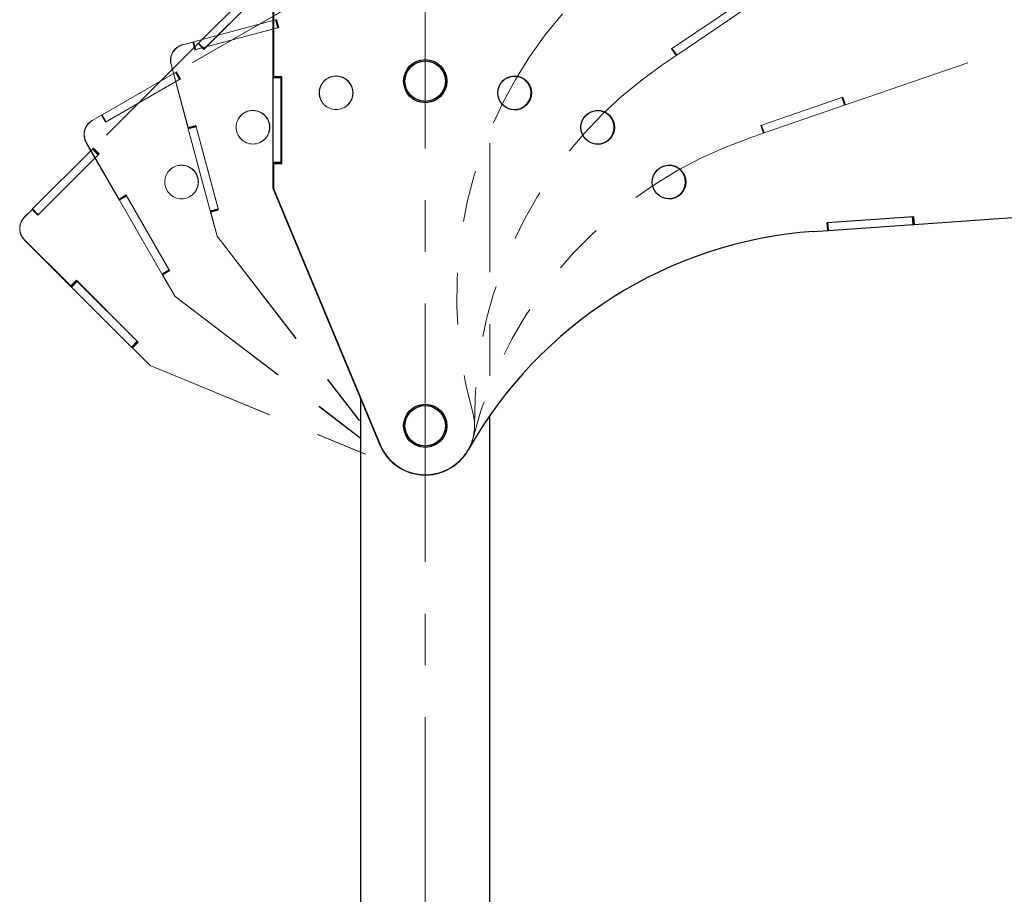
# Paper-space layout 'Sheet10' of a CAD drawing. Header units: inches. Extents: x 0.1 to 16.9, y 0.1 to 10.9.
# Tile 30 of 37: x 6.3 to 8.2, y 5.8 to 7.5. Entities that reach past the tile are written whole.
import ezdxf

# ---------------------------------------------------------------- set-up
doc = ezdxf.new("R2010")
doc.units = ezdxf.units.IN
doc.header["$MEASUREMENT"] = 0
doc.linetypes.add('CENTERX2', pattern=[0.8, 0.5, -0.1, 0.1, -0.1])
doc.linetypes.add('PHANTOM', pattern=[0.5, 0.25, -0.05, 0.05, -0.05, 0.05, -0.05])
doc.layers.add('FORMAT', color=7, linetype='Continuous')
doc.styles.add('SLDTEXTSTYLE0', font='TXT', dxfattribs={"width": 0.75})
doc.dimstyles.new('SLDDIMSTYLE17', dxfattribs={"dimtxt": 0.104167, "dimasz": 0.13, "dimexe": 0, "dimexo": 0.0625, "dimgap": 0.026042, "dimtad": 0, "dimtih": 1, "dimtoh": 1, "dimdec": 0, "dimlfac": 12, "dimrnd": 1e-09, "dimzin": 12, "dimdsep": 46, "dimtxsty": 'SLDTEXTSTYLE0', "dimsah": 1, "dimcen": 0.09, "dimadec": 0, "dimazin": 3, "dimtfac": 1, "dimtdec": 0, "dimtofl": 0, "dimtmove": 0, "dimatfit": 3, "dimfxl": 1, "dimfrac": 2, "dimtolj": 1, "dimtzin": 12, "dimarcsym": 0})

# ---------------------------------------------------------------- blocks, each defined once
blk = doc.blocks.new('_D_107')
at = {"layer": 'FORMAT', "color": 7}
for p, q in [((10.5388, 6.5891), (10.5388, 1.0332)), ((7.0513, 3.1911), (7.0513, 1.0332)), ((8.617, 1.3104), (8.5853, 1.3104)), ((8.5853, 1.3104), (8.5853, 1.1449)), ((8.9249, 1.3104), (8.9566, 1.3104)), ((8.9566, 1.3104), (8.9566, 1.1449)), ((7.0513, 1.1582), (8.4941, 1.1582)), ((8.5853, 1.1449), (8.617, 1.1449)), ((8.9566, 1.1449), (8.9249, 1.1449)), ((10.5388, 1.1582), (9.0479, 1.1582))]:
    blk.add_line(p, q, dxfattribs=at)
for points in [[(7.0513, 1.1582), (7.1813, 1.1382), (7.1813, 1.1782)], [(10.5388, 1.1582), (10.4088, 1.1782), (10.4088, 1.1382)]]:
    blk.add_solid(points, dxfattribs=at)
at = {"layer": 'FORMAT', "color": 7, "char_height": 0.10417, "attachment_point": 1, "style": 'SLDTEXTSTYLE0'}
for s, insert in [('1063', (8.617, 1.2792)), ('42', (8.694, 1.1192))]:
    blk.add_mtext(s, dxfattribs=dict(at, insert=insert))
blk = doc.blocks.new('_D_108')
at = {"layer": 'FORMAT', "color": 7}
for p, q in [((10.2465, 7.4273), (10.2465, 1.4403)), ((7.0513, 3.1911), (7.0513, 1.4403)), ((8.4219, 1.7175), (8.3903, 1.7175)), ((8.3903, 1.7175), (8.3903, 1.552)), ((8.6528, 1.7175), (8.6845, 1.7175)), ((8.6845, 1.7175), (8.6845, 1.552)), ((7.0513, 1.5653), (8.299, 1.5653)), ((10.2465, 1.5653), (8.7758, 1.5653)), ((8.3903, 1.552), (8.4219, 1.552)), ((8.6845, 1.552), (8.6528, 1.552))]:
    blk.add_line(p, q, dxfattribs=at)
for points in [[(7.0513, 1.5653), (7.1813, 1.5453), (7.1813, 1.5853)], [(10.2465, 1.5653), (10.1165, 1.5853), (10.1165, 1.5453)]]:
    blk.add_solid(points, dxfattribs=at)
at = {"layer": 'FORMAT', "color": 7, "char_height": 0.10417, "attachment_point": 1, "style": 'SLDTEXTSTYLE0'}
for s, insert in [('974', (8.4219, 1.6863)), ('38', (8.4604, 1.5263))]:
    blk.add_mtext(s, dxfattribs=dict(at, insert=insert))
blk = doc.blocks.new('_D_109')
at = {"layer": 'FORMAT', "color": 7}
for p, q in [((9.7469, 8.1618), (9.7469, 1.8353)), ((7.0513, 3.1911), (7.0513, 1.8353)), ((8.1545, 2.1125), (8.1228, 2.1125)), ((8.1228, 2.1125), (8.1228, 1.947)), ((8.3854, 2.1125), (8.4171, 2.1125)), ((8.4171, 2.1125), (8.4171, 1.947)), ((7.0513, 1.9603), (8.0315, 1.9603)), ((8.1228, 1.947), (8.1545, 1.947)), ((8.4171, 1.947), (8.3854, 1.947)), ((9.7469, 1.9603), (8.5084, 1.9603))]:
    blk.add_line(p, q, dxfattribs=at)
for points in [[(7.0513, 1.9603), (7.1813, 1.9403), (7.1813, 1.9803)], [(9.7469, 1.9603), (9.6169, 1.9803), (9.6169, 1.9403)]]:
    blk.add_solid(points, dxfattribs=at)
at = {"layer": 'FORMAT', "color": 7, "char_height": 0.10417, "attachment_point": 1, "style": 'SLDTEXTSTYLE0'}
for s, insert in [('822', (8.1545, 2.0813)), ('32', (8.193, 1.9213))]:
    blk.add_mtext(s, dxfattribs=dict(at, insert=insert))
blk = doc.blocks.new('_D_110')
at = {"layer": 'FORMAT', "color": 7}
for p, q in [((9.0742, 8.7419), (9.0742, 2.2135)), ((7.0513, 3.1911), (7.0513, 2.2135)), ((7.9175, 2.4907), (7.8858, 2.4907)), ((7.8858, 2.4907), (7.8858, 2.3252)), ((8.1484, 2.4907), (8.1801, 2.4907)), ((8.1801, 2.4907), (8.1801, 2.3252)), ((7.0513, 2.3385), (7.7945, 2.3385)), ((7.8858, 2.3252), (7.9175, 2.3252)), ((8.1801, 2.3252), (8.1484, 2.3252)), ((9.0742, 2.3385), (8.2713, 2.3385))]:
    blk.add_line(p, q, dxfattribs=at)
for points in [[(7.0513, 2.3385), (7.1813, 2.3185), (7.1813, 2.3585)], [(9.0742, 2.3385), (8.9442, 2.3585), (8.9442, 2.3185)]]:
    blk.add_solid(points, dxfattribs=at)
at = {"layer": 'FORMAT', "color": 7, "char_height": 0.10417, "attachment_point": 1, "style": 'SLDTEXTSTYLE0'}
for s, insert in [('617', (7.9175, 2.4595)), ('24', (7.956, 2.2994))]:
    blk.add_mtext(s, dxfattribs=dict(at, insert=insert))
blk = doc.blocks.new('_D_111')
at = {"layer": 'FORMAT', "color": 7}
for p, q in [((10.5888, 6.6391), (11.3567, 6.6391)), ((11.2317, 6.6391), (11.2317, 5.24)), ((11.0778, 5.2189), (11.0461, 5.2189)), ((11.0461, 5.2189), (11.0461, 5.0534)), ((11.3857, 5.2189), (11.4174, 5.2189)), ((11.4174, 5.2189), (11.4174, 5.0534)), ((11.0461, 5.0534), (11.0778, 5.0534)), ((11.4174, 5.0534), (11.3857, 5.0534)), ((11.2317, 2.6109), (11.2317, 4.8934)), ((6.3825, 2.6109), (11.3567, 2.6109))]:
    blk.add_line(p, q, dxfattribs=at)
for points in [[(11.2317, 6.6391), (11.2117, 6.5091), (11.2517, 6.5091)], [(11.2317, 2.6109), (11.2517, 2.7409), (11.2117, 2.7409)]]:
    blk.add_solid(points, dxfattribs=at)
at = {"layer": 'FORMAT', "color": 7, "char_height": 0.10417, "attachment_point": 1, "style": 'SLDTEXTSTYLE0'}
for s, insert in [('1228', (11.0778, 5.1876)), ('48', (11.1548, 5.0276))]:
    blk.add_mtext(s, dxfattribs=dict(at, insert=insert))
blk = doc.blocks.new('_D_112')
at = {"layer": 'FORMAT', "color": 7}
for p, q in [((10.2965, 7.4773), (11.9361, 7.4773)), ((11.8111, 7.4773), (11.8111, 5.5763)), ((11.6572, 5.5552), (11.6255, 5.5552)), ((11.6255, 5.5552), (11.6255, 5.3897)), ((11.9651, 5.5552), (11.9968, 5.5552)), ((11.9968, 5.5552), (11.9968, 5.3897)), ((11.6255, 5.3897), (11.6572, 5.3897)), ((11.9968, 5.3897), (11.9651, 5.3897)), ((11.8111, 2.6109), (11.8111, 5.2297)), ((6.3825, 2.6109), (11.9361, 2.6109))]:
    blk.add_line(p, q, dxfattribs=at)
for points in [[(11.8111, 7.4773), (11.7911, 7.3473), (11.8311, 7.3473)], [(11.8111, 2.6109), (11.8311, 2.7409), (11.7911, 2.7409)]]:
    blk.add_solid(points, dxfattribs=at)
at = {"layer": 'FORMAT', "color": 7, "char_height": 0.10417, "attachment_point": 1, "style": 'SLDTEXTSTYLE0'}
for s, insert in [('1483', (11.6572, 5.524)), ('58', (11.7342, 5.364))]:
    blk.add_mtext(s, dxfattribs=dict(at, insert=insert))
blk = doc.blocks.new('_D_113')
at = {"layer": 'FORMAT', "color": 7}
for p, q in [((9.7969, 8.2118), (12.4278, 8.2118)), ((12.3028, 8.2118), (12.3028, 5.9448)), ((12.1489, 5.9237), (12.1172, 5.9237)), ((12.1172, 5.9237), (12.1172, 5.7582)), ((12.4567, 5.9237), (12.4884, 5.9237)), ((12.4884, 5.9237), (12.4884, 5.7582)), ((12.1172, 5.7582), (12.1489, 5.7582)), ((12.4884, 5.7582), (12.4567, 5.7582)), ((12.3028, 2.6109), (12.3028, 5.5981)), ((6.3825, 2.6109), (12.4278, 2.6109))]:
    blk.add_line(p, q, dxfattribs=at)
for points in [[(12.3028, 8.2118), (12.2828, 8.0818), (12.3228, 8.0818)], [(12.3028, 2.6109), (12.3228, 2.7409), (12.2828, 2.7409)]]:
    blk.add_solid(points, dxfattribs=at)
at = {"layer": 'FORMAT', "color": 7, "char_height": 0.10417, "attachment_point": 1, "style": 'SLDTEXTSTYLE0'}
for s, insert in [('1707', (12.1489, 5.8924)), ('67', (12.2258, 5.7324))]:
    blk.add_mtext(s, dxfattribs=dict(at, insert=insert))
blk = doc.blocks.new('_D_114')
at = {"layer": 'FORMAT', "color": 7}
for p, q in [((9.1242, 8.7919), (12.9115, 8.7919)), ((12.7865, 8.7919), (12.7865, 6.3557)), ((12.6325, 6.3346), (12.6008, 6.3346)), ((12.6008, 6.3346), (12.6008, 6.1691)), ((12.9404, 6.3346), (12.9721, 6.3346)), ((12.9721, 6.3346), (12.9721, 6.1691)), ((12.6008, 6.1691), (12.6325, 6.1691)), ((12.9721, 6.1691), (12.9404, 6.1691)), ((12.7865, 2.6109), (12.7865, 6.0091)), ((6.3825, 2.6109), (12.9115, 2.6109))]:
    blk.add_line(p, q, dxfattribs=at)
for points in [[(12.7865, 8.7919), (12.7665, 8.6619), (12.8065, 8.6619)], [(12.7865, 2.6109), (12.8065, 2.7409), (12.7665, 2.7409)]]:
    blk.add_solid(points, dxfattribs=at)
at = {"layer": 'FORMAT', "color": 7, "char_height": 0.10417, "attachment_point": 1, "style": 'SLDTEXTSTYLE0'}
for s, insert in [('1884', (12.6325, 6.3034)), ('74', (12.7095, 6.1434))]:
    blk.add_mtext(s, dxfattribs=dict(at, insert=insert))

psp = doc.layouts.new('Sheet10')

# ---------------------------------------------------------------- linework, layer by layer
at = {"color": 7, "linetype": 'PHANTOM', "lineweight": 18}
for p, q in [((6.6131, 7.4449), (6.7291, 7.561)), ((6.7416, 7.5513), (6.6231, 7.4328)), ((6.6241, 7.4339), (6.7401, 7.5499)), ((6.8179, 7.5321), (6.57, 7.389)), ((6.8183, 7.5324), (6.5704, 7.3892)), ((7.5278, 7.4338), (7.6668, 7.5275)), ((7.5378, 7.4217), (7.6738, 7.5135)), ((6.6035, 7.4474), (6.762, 7.4898)), ((6.762, 7.4898), (6.7632, 7.4902)), ((6.7661, 7.4747), (6.762, 7.4898)), ((6.7672, 7.4751), (6.7632, 7.4902)), ((6.7635, 7.4902), (6.7632, 7.4902)), ((6.764, 7.4904), (6.768, 7.4753)), ((6.768, 7.4753), (6.6061, 7.4319)), ((6.6076, 7.4323), (6.7661, 7.4747)), ((6.7661, 7.4747), (6.7672, 7.4751)), ((6.7675, 7.4751), (6.7672, 7.4751)), ((6.7675, 7.4751), (6.768, 7.4753)), ((6.6021, 7.447), (6.582, 7.4416)), ((6.6021, 7.447), (6.5824, 7.4417)), ((6.6016, 7.4469), (6.6021, 7.447)), ((6.6061, 7.4319), (6.6021, 7.447)), ((6.6021, 7.447), (6.6023, 7.447)), ((6.6061, 7.4319), (6.6021, 7.447)), ((6.6023, 7.447), (6.6035, 7.4474)), ((6.6063, 7.4319), (6.6023, 7.447)), ((6.6076, 7.4323), (6.6035, 7.4474)), ((6.612, 7.4439), (6.6122, 7.444)), ((6.6122, 7.444), (6.6131, 7.4449)), ((6.6232, 7.433), (6.6122, 7.444)), ((6.6241, 7.4339), (6.6131, 7.4449)), ((7.8639, 7.3254), (8.2167, 7.4469)), ((6.6117, 7.4435), (6.4092, 7.2411)), ((6.612, 7.4439), (6.4096, 7.2414)), ((6.568, 7.4335), (6.568, 7.4335)), ((6.582, 7.4416), (6.5824, 7.4417)), ((6.582, 7.4416), (6.582, 7.4416)), ((6.6061, 7.4319), (6.6063, 7.4319)), ((6.6061, 7.4319), (6.6061, 7.4319)), ((6.6063, 7.4319), (6.6076, 7.4323)), ((6.612, 7.4439), (6.6117, 7.4435)), ((6.6117, 7.4435), (6.612, 7.4439)), ((6.6231, 7.4328), (6.612, 7.4439)), ((6.6231, 7.4328), (6.612, 7.4439)), ((6.6231, 7.4328), (6.6232, 7.433)), ((6.6231, 7.4328), (6.6231, 7.4328)), ((6.6232, 7.433), (6.6241, 7.4339)), ((7.5366, 7.4208), (7.5278, 7.4338)), ((7.5366, 7.4209), (7.5278, 7.4338)), ((7.5367, 7.421), (7.528, 7.4339)), ((7.5378, 7.4217), (7.5291, 7.4346)), ((7.5137, 7.4054), (7.5366, 7.4208)), ((7.5366, 7.4209), (7.5367, 7.421)), ((7.5366, 7.4208), (7.5366, 7.4209)), ((7.5367, 7.421), (7.5378, 7.4217)), ((6.4265, 7.3062), (6.5686, 7.3882)), ((6.5599, 7.4033), (6.5604, 7.4034)), ((6.5929, 7.2802), (6.5599, 7.4033)), ((6.5599, 7.4033), (6.5926, 7.2814)), ((6.5599, 7.4033), (6.5599, 7.4033)), ((6.5604, 7.4034), (6.593, 7.2815)), ((6.5686, 7.3882), (6.5697, 7.3888)), ((6.5765, 7.3747), (6.5686, 7.3882)), ((6.57, 7.389), (6.5697, 7.3888)), ((6.5775, 7.3753), (6.5697, 7.3888)), ((6.57, 7.389), (6.5704, 7.3892)), ((6.5704, 7.3892), (6.5782, 7.3757)), ((6.5782, 7.3757), (6.4331, 7.2919)), ((6.4344, 7.2927), (6.5765, 7.3747)), ((6.5765, 7.3747), (6.5775, 7.3753)), ((6.5778, 7.3755), (6.5775, 7.3753)), ((6.5778, 7.3755), (6.5782, 7.3757)), ((7.7003, 7.2856), (7.8588, 7.3402)), ((7.862, 7.3248), (7.8569, 7.3395)), ((7.8631, 7.3252), (7.858, 7.3399)), ((7.8588, 7.3402), (7.8639, 7.3254)), ((7.7068, 7.2713), (7.862, 7.3248)), ((7.862, 7.3248), (7.8631, 7.3252)), ((7.8631, 7.3252), (7.8636, 7.3253)), ((7.8634, 7.3253), (7.8639, 7.3254)), ((6.4253, 7.3054), (6.4072, 7.295)), ((6.4072, 7.295), (6.4076, 7.2953)), ((6.4072, 7.295), (6.4072, 7.295)), ((6.4252, 7.3054), (6.4076, 7.2953)), ((6.4248, 7.3052), (6.4252, 7.3054)), ((6.4331, 7.2919), (6.4252, 7.3054)), ((6.4253, 7.3054), (6.4254, 7.3055)), ((6.4331, 7.2919), (6.4253, 7.3054)), ((6.4254, 7.3055), (6.4265, 7.3062)), ((6.4332, 7.292), (6.4254, 7.3055)), ((6.4344, 7.2927), (6.4265, 7.3062)), ((6.4331, 7.2919), (6.4332, 7.292)), ((6.4331, 7.2919), (6.4331, 7.2919)), ((6.4332, 7.292), (6.4344, 7.2927)), ((6.3958, 7.2836), (6.3958, 7.2836)), ((6.5926, 7.2814), (6.593, 7.2815)), ((6.608, 7.2842), (6.5929, 7.2802)), ((6.5932, 7.279), (6.5929, 7.2802)), ((6.593, 7.2815), (6.6081, 7.2855)), ((6.6083, 7.283), (6.5932, 7.279)), ((6.6357, 7.1204), (6.5932, 7.279)), ((6.608, 7.2842), (6.6077, 7.2854)), ((6.6083, 7.283), (6.608, 7.2842)), ((6.6081, 7.2855), (6.6519, 7.1221)), ((6.6508, 7.1244), (6.6083, 7.283)), ((7.1763, 4.7515), (7.1763, 7.2749)), ((7.7054, 7.2708), (7.7003, 7.2856)), ((7.7054, 7.2708), (7.7003, 7.2856)), ((7.7056, 7.2709), (7.7005, 7.2857)), ((7.7068, 7.2713), (7.7017, 7.2861)), ((7.6793, 7.2618), (7.7054, 7.2708)), ((7.7054, 7.2708), (7.7056, 7.2709)), ((7.7054, 7.2708), (7.7054, 7.2708)), ((7.7056, 7.2709), (7.7068, 7.2713)), ((6.2921, 7.124), (6.4082, 7.24)), ((6.3958, 7.2523), (6.3962, 7.2526)), ((6.4595, 7.1419), (6.3958, 7.2523)), ((6.3958, 7.2523), (6.4589, 7.143)), ((6.3958, 7.2523), (6.3958, 7.2523)), ((6.3962, 7.2526), (6.4593, 7.1432)), ((6.4082, 7.24), (6.409, 7.2409)), ((6.4192, 7.229), (6.4082, 7.24)), ((6.4092, 7.2411), (6.409, 7.2409)), ((6.4201, 7.2298), (6.409, 7.2409)), ((6.4092, 7.2411), (6.4096, 7.2414)), ((6.4096, 7.2414), (6.4206, 7.2304)), ((6.4206, 7.2304), (6.3021, 7.1119)), ((6.3032, 7.1129), (6.4192, 7.229)), ((6.4192, 7.229), (6.4201, 7.2298)), ((6.4203, 7.2301), (6.4201, 7.2298)), ((6.4203, 7.2301), (6.4206, 7.2304)), ((6.4589, 7.143), (6.4593, 7.1432)), ((6.4593, 7.1432), (6.4729, 7.1511)), ((6.4731, 7.1497), (6.4595, 7.1419)), ((6.4602, 7.1408), (6.4595, 7.1419)), ((6.4737, 7.1487), (6.4602, 7.1408)), ((6.5422, 6.9987), (6.4602, 7.1408)), ((6.4731, 7.1497), (6.4724, 7.1508)), ((6.4729, 7.1511), (6.5574, 7.0046)), ((6.4737, 7.1487), (6.4731, 7.1497)), ((6.5558, 7.0065), (6.4737, 7.1487)), ((6.2911, 7.1229), (6.2764, 7.1082)), ((6.2911, 7.1229), (6.2767, 7.1086)), ((6.2907, 7.1226), (6.2911, 7.1229)), ((6.2911, 7.1229), (6.2912, 7.1231)), ((6.3021, 7.1119), (6.2911, 7.1229)), ((6.3021, 7.1119), (6.2911, 7.1229)), ((6.2912, 7.1231), (6.2921, 7.124)), ((6.3023, 7.112), (6.2912, 7.1231)), ((6.3032, 7.1129), (6.2921, 7.124)), ((6.6508, 7.1244), (6.6357, 7.1204)), ((6.636, 7.1192), (6.6357, 7.1204)), ((6.6511, 7.1232), (6.636, 7.1192)), ((6.6488, 7.1213), (6.6364, 7.118)), ((6.6519, 7.1221), (6.6368, 7.1181)), ((6.6511, 7.1232), (6.6508, 7.1244)), ((6.6514, 7.122), (6.6511, 7.1232)), ((6.6514, 7.122), (6.6519, 7.1221)), ((6.2764, 7.1082), (6.2767, 7.1086)), ((6.2764, 7.1082), (6.2764, 7.1082)), ((6.3021, 7.1119), (6.3023, 7.112)), ((6.3021, 7.1119), (6.3021, 7.1119)), ((6.3023, 7.112), (6.3032, 7.1129)), ((6.6489, 7.0713), (6.636, 7.1192)), ((6.6364, 7.118), (6.6368, 7.1181)), ((6.6364, 7.118), (6.6489, 7.0713)), ((6.6368, 7.1181), (6.6493, 7.0714)), ((6.2683, 7.0942), (6.2683, 7.0942)), ((6.2764, 7.064), (6.2767, 7.0644)), ((6.3665, 6.9739), (6.2764, 7.064)), ((6.2764, 7.064), (6.3656, 6.9748)), ((6.2764, 7.064), (6.2764, 7.064)), ((6.2767, 7.0644), (6.366, 6.9751)), ((6.6489, 7.0713), (6.6493, 7.0714)), ((6.6489, 7.0713), (6.6489, 7.0713)), ((6.6489, 7.0713), (6.976, 6.6466)), ((6.6493, 7.0714), (6.9765, 6.6467)), ((6.5558, 7.0065), (6.5422, 6.9987)), ((6.5564, 7.0054), (6.5558, 7.0065)), ((6.5429, 6.9976), (6.5422, 6.9987)), ((6.5564, 7.0054), (6.5429, 6.9976)), ((6.5677, 6.9546), (6.5429, 6.9976)), ((6.5546, 7.0029), (6.5435, 6.9965)), ((6.5435, 6.9965), (6.5439, 6.9967)), ((6.5435, 6.9965), (6.5677, 6.9547)), ((6.5574, 7.0046), (6.5439, 6.9967)), ((6.5439, 6.9967), (6.5681, 6.9549)), ((6.557, 7.0043), (6.5564, 7.0054)), ((6.557, 7.0043), (6.5574, 7.0046)), ((6.3656, 6.9748), (6.366, 6.9751)), ((6.366, 6.9751), (6.377, 6.9861)), ((6.3776, 6.9849), (6.3665, 6.9739)), ((6.3674, 6.973), (6.3665, 6.9739)), ((6.3784, 6.984), (6.3674, 6.973)), ((6.4835, 6.8569), (6.3674, 6.973)), ((6.3776, 6.9849), (6.3767, 6.9858)), ((6.377, 6.9861), (6.4966, 6.8665)), ((6.3784, 6.984), (6.3776, 6.9849)), ((6.4945, 6.868), (6.3784, 6.984)), ((6.5677, 6.9547), (6.5681, 6.9549)), ((6.5677, 6.9547), (6.5677, 6.9546)), ((6.5677, 6.9547), (6.9936, 6.6291)), ((6.5681, 6.9549), (6.994, 6.6293)), ((7.1763, 4.7515), (7.1763, 6.9351)), ((6.4945, 6.868), (6.4835, 6.8569)), ((6.4844, 6.856), (6.4835, 6.8569)), ((6.4954, 6.8671), (6.4844, 6.856)), ((6.5194, 6.821), (6.4844, 6.856)), ((6.4943, 6.8642), (6.4853, 6.8551)), ((6.4853, 6.8551), (6.4856, 6.8555)), ((6.4853, 6.8551), (6.5194, 6.821)), ((6.4966, 6.8665), (6.4856, 6.8555)), ((6.4856, 6.8555), (6.5198, 6.8213)), ((6.4954, 6.8671), (6.4945, 6.868)), ((6.4963, 6.8662), (6.4954, 6.8671)), ((6.4963, 6.8662), (6.4966, 6.8665)), ((6.5194, 6.821), (6.5198, 6.8213)), ((6.5194, 6.821), (6.5194, 6.821)), ((6.5194, 6.821), (7.0151, 6.6167)), ((6.5198, 6.8213), (7.0154, 6.6171)), ((7.1763, 4.7515), (7.1763, 6.7812)), ((6.9263, 6.7112), (6.9263, 4.7515)), ((6.9263, 6.6806), (6.9263, 4.7515)), ((6.9263, 6.6533), (6.9263, 4.7515)), ((6.976, 6.6466), (6.9765, 6.6467)), ((6.9936, 6.6291), (6.994, 6.6293)), ((7.1182, 6.6371), (7.1185, 6.6374)), ((7.0151, 6.6167), (7.0154, 6.6171)), ((7.0754, 6.6127), (7.0759, 6.6128)), ((7.0984, 6.6221), (7.0988, 6.6223))]:
    psp.add_line(p, q, dxfattribs=at)
at = {"color": 7, "linetype": 'Continuous', "lineweight": 25}
for p, q in [((6.7574, 7.3791), (6.7573, 7.5066)), ((6.7573, 7.5066), (6.7574, 7.3804)), ((6.7578, 7.5066), (6.7578, 7.3804)), ((6.7574, 7.3804), (6.7578, 7.3804)), ((6.773, 7.3791), (6.7574, 7.3791)), ((6.7574, 7.3779), (6.7574, 7.3791)), ((6.773, 7.3779), (6.7574, 7.3779)), ((6.7574, 7.2137), (6.7574, 7.3779)), ((6.7578, 7.3804), (6.7735, 7.3804)), ((6.773, 7.3791), (6.773, 7.3804)), ((6.773, 7.3779), (6.773, 7.3791)), ((6.773, 7.2137), (6.773, 7.3779)), ((6.7735, 7.3804), (6.7735, 7.2112)), ((6.773, 7.2137), (6.7574, 7.2137)), ((6.7574, 7.2125), (6.7574, 7.2137)), ((6.773, 7.2125), (6.7574, 7.2125)), ((6.7574, 7.1629), (6.7574, 7.2125)), ((6.7574, 7.2112), (6.7579, 7.2112)), ((6.7703, 7.2112), (6.7574, 7.2112)), ((6.7574, 7.2112), (6.7574, 7.1629)), ((6.7579, 7.2112), (6.7579, 7.1629)), ((6.7735, 7.2112), (6.7579, 7.2112)), ((6.773, 7.2125), (6.773, 7.2137)), ((6.773, 7.2112), (6.773, 7.2125)), ((6.773, 7.2112), (6.7735, 7.2112)), ((6.7574, 7.1629), (6.7574, 7.1629)), ((6.7574, 7.1629), (6.7579, 7.1629)), ((6.7574, 7.1629), (6.9636, 6.668)), ((6.7579, 7.1629), (6.964, 6.668)), ((7.8285, 7.0979), (7.9957, 7.1097)), ((7.9948, 7.094), (7.9937, 7.1095)), ((7.996, 7.094), (7.9949, 7.1096)), ((7.9957, 7.1097), (7.9968, 7.0941)), ((7.9968, 7.0941), (8.3691, 7.1202)), ((7.8021, 7.0804), (7.8296, 7.0824)), ((7.8296, 7.0824), (7.8285, 7.0979)), ((7.8296, 7.0824), (7.8285, 7.0979)), ((7.8298, 7.0824), (7.8287, 7.098)), ((7.8296, 7.0824), (7.8298, 7.0824)), ((7.8296, 7.0824), (7.8296, 7.0824)), ((7.8298, 7.0824), (7.8311, 7.0825)), ((7.8311, 7.0825), (7.83, 7.098)), ((7.8311, 7.0825), (7.9948, 7.094)), ((7.9948, 7.094), (7.996, 7.094)), ((7.996, 7.094), (7.9965, 7.0941)), ((7.9963, 7.0941), (7.9968, 7.0941)), ((6.9263, 6.7576), (6.9263, 4.7515)), ((7.1763, 4.7515), (7.1763, 6.7246)), ((6.9636, 6.668), (6.964, 6.668)), ((7.0508, 6.6096), (7.0513, 6.6096))]:
    psp.add_line(p, q, dxfattribs=at)
for centre, radius in [((7.0513, 7.3713), 0.0417), ((7.0513, 7.3713), 0.0391), ((7.2241, 7.3486), 0.0325), ((7.3848, 7.282), 0.0325), ((7.5228, 7.1761), 0.0325), ((7.0513, 6.7046), 0.0417), ((7.0513, 6.7046), 0.0391)]:
    psp.add_circle(centre, radius, dxfattribs=at)
at = {"color": 7, "linetype": 'PHANTOM', "lineweight": 18}
for centre, radius in [((7.0513, 7.3713), 0.0417), ((7.0513, 7.3713), 0.0417), ((7.0513, 7.3713), 0.0417), ((7.0513, 7.3713), 0.0391), ((7.0513, 7.3713), 0.0391), ((7.0513, 7.3713), 0.0391), ((6.8789, 7.3488), 0.0325), ((6.8791, 7.3487), 0.0325), ((6.8792, 7.3487), 0.0325), ((7.224, 7.3487), 0.0325), ((7.2241, 7.3486), 0.0325), ((6.7182, 7.2822), 0.0325), ((6.7183, 7.2822), 0.0325), ((7.3848, 7.282), 0.0325), ((6.5802, 7.1763), 0.0325), ((7.0513, 6.7046), 0.0417), ((7.0513, 6.7046), 0.0417), ((7.0513, 6.7046), 0.0417), ((7.0513, 6.7046), 0.0391), ((7.0513, 6.7046), 0.0391), ((7.0513, 6.7046), 0.0391)]:
    psp.add_circle(centre, radius, dxfattribs=at)
for centre, radius, start, end in [((7.9452, 6.9549), 0.8329, 139.0068, 195.6267), ((6.5901, 7.4114), 0.0312, 105.0134, 195.013), ((6.5901, 7.4114), 0.0313, 135, 195), ((6.5905, 7.4115), 0.0312, 105.0134, 195.013), ((6.5901, 7.4114), 0.0313, 105, 135), ((7.9795, 6.7149), 0.8329, 124.0068, 180.6267), ((6.8786, 7.3484), 0.0326, 315.0202, 134.7265), ((6.8786, 7.3485), 0.0326, 300.0202, 119.7265), ((6.8787, 7.3486), 0.0326, 285.0202, 104.7265), ((7.2236, 7.3484), 0.0326, 300.0202, 119.7265), ((7.2236, 7.3485), 0.0326, 285.0202, 104.7265), ((6.7179, 7.2819), 0.0326, 315.0202, 134.7265), ((6.7179, 7.282), 0.0326, 300.0202, 119.7265), ((7.3844, 7.2819), 0.0326, 285.0202, 104.7265), ((6.4228, 7.268), 0.0312, 120.0134, 210.013), ((6.4233, 7.2682), 0.0312, 120.0134, 210.013), ((6.4229, 7.268), 0.0313, 120, 150), ((6.4229, 7.268), 0.0312, 150, 210), ((7.9506, 6.4743), 0.8329, 109.0068, 165.6267), ((6.5798, 7.176), 0.0326, 315.0202, 134.7265), ((6.2985, 7.0861), 0.0312, 135.0134, 225.013), ((6.2988, 7.0865), 0.0312, 135.0134, 225.013), ((6.2985, 7.0861), 0.0312, 135, 165), ((6.2985, 7.0861), 0.0313, 165, 225), ((7.0516, 6.7049), 0.095, 247.5936, 15.6294), ((7.0517, 6.7048), 0.095, 232.5936, 0.6294), ((7.0517, 6.7047), 0.095, 217.5936, 345.6294), ((7.0513, 6.7046), 0.095, 217.5976, 284.7413), ((7.0513, 6.7046), 0.095, 232.5976, 299.7413), ((7.0513, 6.7046), 0.095, 247.5976, 314.7413)]:
    psp.add_arc(centre, radius, start, end, dxfattribs=at)
at = {"color": 7, "linetype": 'Continuous', "lineweight": 25}
for centre, radius, start, end in [((7.2236, 7.3486), 0.0326, 270.0302, 89.7365), ((7.3843, 7.282), 0.0326, 270.0302, 89.7365), ((7.5223, 7.1761), 0.0326, 270.0302, 89.7365), ((7.8604, 6.2496), 0.8329, 94.0168, 150.6367), ((7.0513, 6.7046), 0.095, 202.6076, 269.7513), ((7.0517, 6.7045), 0.095, 202.6036, 330.6394)]:
    psp.add_arc(centre, radius, start, end, dxfattribs=at)
at = {"layer": 'FORMAT', "color": 7, "linetype": 'CENTERX2', "lineweight": 18}
psp.add_line((7.0513, 3.2411), (7.0513, 7.6838), dxfattribs=at)

# ---------------------------------------------------------------- dimensions: what is measured, and where the dimension line sits
at = {"layer": 'FORMAT', "color": 7}
for base, p1, p2, picture, middle in [((12.7865, 2.6109), (9.0742, 8.7919), (6.3325, 2.6109), '_D_114', (12.7865, 6.1824)), ((12.3028, 8.2118), (6.3325, 2.6109), (9.7469, 8.2118), '_D_113', (12.3028, 5.7715)), ((11.8111, 2.6109), (10.2465, 7.4773), (6.3325, 2.6109), '_D_112', (11.8111, 5.403)), ((11.2317, 6.6391), (6.3325, 2.6109), (10.5388, 6.6391), '_D_111', (11.2317, 5.0667))]:
    dim = psp.add_linear_dim(base=base, p1=p1, p2=p2, angle=90, dimstyle='SLDDIMSTYLE17', dxfattribs=at)
    dim.commit()
    dim.dimension.update_dxf_attribs({"geometry": picture, "text_midpoint": middle, "dimtype": 160})
for base, p1, p2, picture, middle in [((9.0742, 2.3385), (7.0513, 3.2411), (9.0742, 8.7919), '_D_110', (8.0329, 2.3385)), ((9.7469, 1.9603), (7.0513, 3.2411), (9.7469, 8.2118), '_D_109', (8.2699, 1.9603)), ((7.0513, 1.5653), (10.2465, 7.4773), (7.0513, 3.2411), '_D_108', (8.5374, 1.5653)), ((10.5388, 1.1582), (7.0513, 3.2411), (10.5388, 6.6391), '_D_107', (8.771, 1.1582))]:
    dim = psp.add_linear_dim(base=base, p1=p1, p2=p2, dimstyle='SLDDIMSTYLE17', dxfattribs=at)
    dim.commit()
    dim.dimension.update_dxf_attribs({"geometry": picture, "text_midpoint": middle, "dimtype": 160})

doc.saveas('drawing.dxf')
